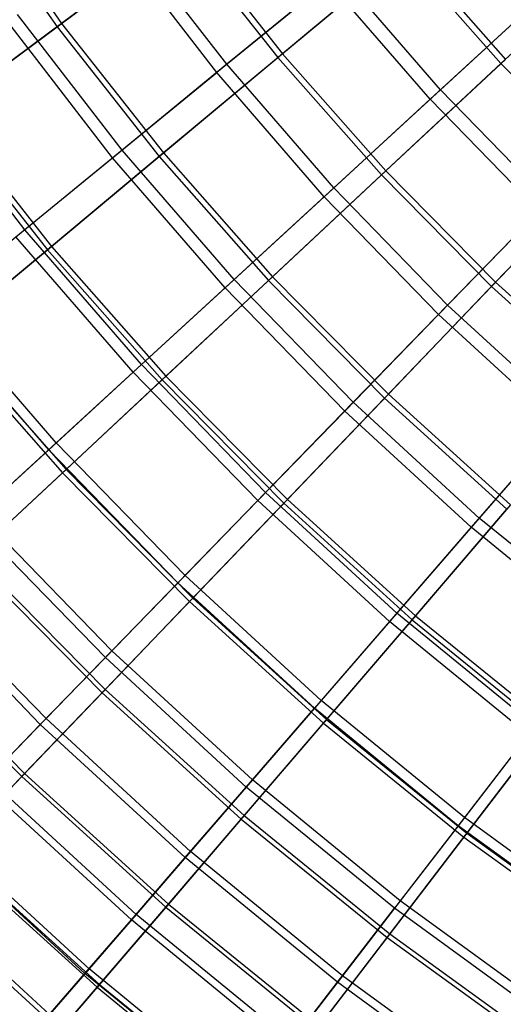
# Model space of a CAD drawing. Extents: x 0.1 to 12.1, y -6 to 6.
# Tile 10 of 256: x 2.457 to 3.177, y -4.092 to -2.627. Entities that reach past the tile are written whole.
import ezdxf

# ---------------------------------------------------------------- set-up
doc = ezdxf.new("R2010")
doc.units = 0
doc.header["$LTSCALE"] = 2.54
doc.layers.get('0').update_dxf_attribs({"linetype": 'CONTINUOUS'})

# ---------------------------------------------------------------- blocks, each defined once
blk = doc.blocks.new('DROPS_COLOR_B-11195_STL')
at = {"color": 0}
for p, q in [((2.7656, -2.6938, 3.9205), (2.6172, -2.5014, 3.9205)), ((2.7656, -2.6938, 3.9205), (2.6172, -2.5014, 3.9205)), ((2.7505, -2.7061, 11.4426), (2.6014, -2.5128, 11.4426)), ((2.7505, -2.7061, 11.4426), (2.6014, -2.5128, 11.4426)), ((2.9324, -2.5574, 3.6756), (2.7656, -2.6938, 3.9205)), ((2.9324, -2.5574, 3.6756), (2.7656, -2.6938, 3.9205)), ((3.0835, -2.7318, 3.6756), (2.9324, -2.5574, 3.6756)), ((3.0835, -2.7318, 3.6756), (2.9324, -2.5574, 3.6756)), ((2.9163, -2.5706, 11.6886), (2.7505, -2.7061, 11.4426)), ((2.9163, -2.5706, 11.6886), (2.7505, -2.7061, 11.4426)), ((3.0682, -2.7458, 11.6886), (2.9163, -2.5706, 11.6886)), ((3.0682, -2.7458, 11.6886), (2.9163, -2.5706, 11.6886)), ((3.2519, -2.5772, 3.443), (3.0835, -2.7318, 3.6756)), ((3.2519, -2.5772, 3.443), (3.0835, -2.7318, 3.6756)), ((3.2358, -2.592, 11.9225), (3.0682, -2.7458, 11.6886)), ((3.2358, -2.592, 11.9225), (3.0682, -2.7458, 11.6886)), ((2.6095, -2.8214, 4.177), (2.4541, -2.6198, 4.177)), ((2.6095, -2.8214, 4.177), (2.4541, -2.6198, 4.177)), ((2.5955, -2.8329, 11.1851), (2.4394, -2.6305, 11.1851)), ((2.5955, -2.8329, 11.1851), (2.4394, -2.6305, 11.1851)), ((2.7656, -2.6938, 3.9205), (2.6095, -2.8214, 4.177)), ((2.7656, -2.6938, 3.9205), (2.6095, -2.8214, 4.177)), ((2.9248, -2.8775, 3.9205), (2.7656, -2.6938, 3.9205)), ((2.9248, -2.8775, 3.9205), (2.7656, -2.6938, 3.9205)), ((2.5955, -2.8329, 11.1851), (2.7505, -2.7061, 11.4426)), ((2.5955, -2.8329, 11.1851), (2.7505, -2.7061, 11.4426)), ((2.9104, -2.8907, 11.4426), (2.7505, -2.7061, 11.4426)), ((2.9104, -2.8907, 11.4426), (2.7505, -2.7061, 11.4426)), ((2.4647, -2.9399, 4.4442), (2.3027, -2.7298, 4.4442)), ((2.4647, -2.9399, 4.4442), (2.3027, -2.7298, 4.4442)), ((3.0835, -2.7318, 3.6756), (2.9248, -2.8775, 3.9205)), ((3.0835, -2.7318, 3.6756), (2.9248, -2.8775, 3.9205)), ((3.2443, -2.8973, 3.6756), (3.0835, -2.7318, 3.6756)), ((3.2443, -2.8973, 3.6756), (3.0835, -2.7318, 3.6756)), ((3.0682, -2.7458, 11.6886), (2.9104, -2.8907, 11.4426)), ((3.0682, -2.7458, 11.6886), (2.9104, -2.8907, 11.4426)), ((3.2299, -2.9122, 11.6886), (3.0682, -2.7458, 11.6886)), ((3.2299, -2.9122, 11.6886), (3.0682, -2.7458, 11.6886)), ((2.6095, -2.8214, 4.177), (2.4647, -2.9399, 4.4442)), ((2.6095, -2.8214, 4.177), (2.4647, -2.9399, 4.4442)), ((2.7762, -3.0138, 4.177), (2.6095, -2.8214, 4.177)), ((2.7762, -3.0138, 4.177), (2.6095, -2.8214, 4.177)), ((2.4517, -2.9505, 10.9169), (2.5955, -2.8329, 11.1851)), ((2.4517, -2.9505, 10.9169), (2.5955, -2.8329, 11.1851)), ((2.7629, -3.0261, 11.1851), (2.5955, -2.8329, 11.1851)), ((2.7629, -3.0261, 11.1851), (2.5955, -2.8329, 11.1851)), ((2.9248, -2.8775, 3.9205), (2.7762, -3.0138, 4.177)), ((2.9248, -2.8775, 3.9205), (2.7762, -3.0138, 4.177)), ((3.0941, -3.0518, 3.9205), (2.9248, -2.8775, 3.9205)), ((3.0941, -3.0518, 3.9205), (2.9248, -2.8775, 3.9205)), ((2.9104, -2.8907, 11.4426), (2.7629, -3.0261, 11.1851)), ((2.9104, -2.8907, 11.4426), (2.7629, -3.0261, 11.1851)), ((3.0806, -3.0657, 11.4426), (2.9104, -2.8907, 11.4426)), ((3.0806, -3.0657, 11.4426), (2.9104, -2.8907, 11.4426)), ((3.2443, -2.8973, 3.6756), (3.0941, -3.0518, 3.9205)), ((3.2443, -2.8973, 3.6756), (3.0941, -3.0518, 3.9205)), ((3.2299, -2.9122, 11.6886), (3.0806, -3.0657, 11.4426)), ((3.2299, -2.9122, 11.6886), (3.0806, -3.0657, 11.4426)), ((2.4647, -2.9399, 4.4442), (2.3315, -3.0488, 4.7214)), ((2.4647, -2.9399, 4.4442), (2.3315, -3.0488, 4.7214)), ((2.6384, -3.1403, 4.4442), (2.4647, -2.9399, 4.4442)), ((2.6384, -3.1403, 4.4442), (2.4647, -2.9399, 4.4442)), ((2.6261, -3.1516, 10.9169), (2.4517, -2.9505, 10.9169)), ((2.6261, -3.1516, 10.9169), (2.4517, -2.9505, 10.9169)), ((2.7762, -3.0138, 4.177), (2.6384, -3.1403, 4.4442)), ((2.7762, -3.0138, 4.177), (2.6384, -3.1403, 4.4442)), ((2.9537, -3.1964, 4.177), (2.7762, -3.0138, 4.177)), ((2.9537, -3.1964, 4.177), (2.7762, -3.0138, 4.177)), ((2.6261, -3.1516, 10.9169), (2.7629, -3.0261, 11.1851)), ((2.6261, -3.1516, 10.9169), (2.7629, -3.0261, 11.1851)), ((2.941, -3.2094, 11.1851), (2.7629, -3.0261, 11.1851)), ((2.941, -3.2094, 11.1851), (2.7629, -3.0261, 11.1851)), ((2.5004, -3.267, 10.6389), (2.3197, -3.0585, 10.6389)), ((2.5004, -3.267, 10.6389), (2.3197, -3.0585, 10.6389)), ((2.5117, -3.2566, 4.7214), (2.3315, -3.0488, 4.7214)), ((2.5117, -3.2566, 4.7214), (2.3315, -3.0488, 4.7214)), ((3.0941, -3.0518, 3.9205), (2.9537, -3.1964, 4.177)), ((3.0941, -3.0518, 3.9205), (2.9537, -3.1964, 4.177)), ((3.2732, -3.2161, 3.9205), (3.0941, -3.0518, 3.9205)), ((3.2732, -3.2161, 3.9205), (3.0941, -3.0518, 3.9205)), ((3.0806, -3.0657, 11.4426), (2.941, -3.2094, 11.1851)), ((3.0806, -3.0657, 11.4426), (2.941, -3.2094, 11.1851)), ((3.2605, -3.2308, 11.4426), (3.0806, -3.0657, 11.4426)), ((3.2605, -3.2308, 11.4426), (3.0806, -3.0657, 11.4426)), ((2.6384, -3.1403, 4.4442), (2.5117, -3.2566, 4.7214)), ((2.6384, -3.1403, 4.4442), (2.5117, -3.2566, 4.7214)), ((2.8233, -3.3305, 4.4442), (2.6384, -3.1403, 4.4442)), ((2.8233, -3.3305, 4.4442), (2.6384, -3.1403, 4.4442)), ((2.5004, -3.267, 10.6389), (2.6261, -3.1516, 10.9169)), ((2.5004, -3.267, 10.6389), (2.6261, -3.1516, 10.9169)), ((2.8116, -3.3425, 10.9169), (2.6261, -3.1516, 10.9169)), ((2.8116, -3.3425, 10.9169), (2.6261, -3.1516, 10.9169)), ((2.9537, -3.1964, 4.177), (2.8233, -3.3305, 4.4442)), ((2.9537, -3.1964, 4.177), (2.8233, -3.3305, 4.4442)), ((3.1412, -3.3685, 4.177), (2.9537, -3.1964, 4.177)), ((3.1412, -3.3685, 4.177), (2.9537, -3.1964, 4.177)), ((2.941, -3.2094, 11.1851), (2.8116, -3.3425, 10.9169)), ((2.941, -3.2094, 11.1851), (2.8116, -3.3425, 10.9169)), ((3.1293, -3.3822, 11.1851), (2.941, -3.2094, 11.1851)), ((3.1293, -3.3822, 11.1851), (2.941, -3.2094, 11.1851)), ((3.2732, -3.2161, 3.9205), (3.1412, -3.3685, 4.177)), ((3.2732, -3.2161, 3.9205), (3.1412, -3.3685, 4.177)), ((3.2605, -3.2308, 11.4426), (3.1293, -3.3822, 11.1851)), ((3.2605, -3.2308, 11.4426), (3.1293, -3.3822, 11.1851)), ((2.5117, -3.2566, 4.7214), (2.3964, -3.3624, 5.0076)), ((2.5117, -3.2566, 4.7214), (2.3964, -3.3624, 5.0076)), ((2.7034, -3.4539, 4.7214), (2.5117, -3.2566, 4.7214)), ((2.7034, -3.4539, 4.7214), (2.5117, -3.2566, 4.7214)), ((2.3862, -3.3718, 10.3518), (2.5004, -3.267, 10.6389)), ((2.3862, -3.3718, 10.3518), (2.5004, -3.267, 10.6389)), ((2.6927, -3.4649, 10.6389), (2.5004, -3.267, 10.6389)), ((2.6927, -3.4649, 10.6389), (2.5004, -3.267, 10.6389)), ((2.8233, -3.3305, 4.4442), (2.7034, -3.4539, 4.7214)), ((2.8233, -3.3305, 4.4442), (2.7034, -3.4539, 4.7214)), ((3.0187, -3.5099, 4.4442), (2.8233, -3.3305, 4.4442)), ((3.0187, -3.5099, 4.4442), (2.8233, -3.3305, 4.4442)), ((2.6927, -3.4649, 10.6389), (2.8116, -3.3425, 10.9169)), ((2.6927, -3.4649, 10.6389), (2.8116, -3.3425, 10.9169)), ((3.0077, -3.5225, 10.9169), (2.8116, -3.3425, 10.9169)), ((3.0077, -3.5225, 10.9169), (2.8116, -3.3425, 10.9169)), ((2.5943, -3.5661, 5.0076), (2.3964, -3.3624, 5.0076)), ((2.5943, -3.5661, 5.0076), (2.3964, -3.3624, 5.0076)), ((2.5847, -3.576, 10.3518), (2.3862, -3.3718, 10.3518)), ((2.5847, -3.576, 10.3518), (2.3862, -3.3718, 10.3518)), ((3.1293, -3.3822, 11.1851), (3.0077, -3.5225, 10.9169)), ((3.1293, -3.3822, 11.1851), (3.0077, -3.5225, 10.9169)), ((3.1412, -3.3685, 4.177), (3.0187, -3.5099, 4.4442)), ((3.1412, -3.3685, 4.177), (3.0187, -3.5099, 4.4442)), ((3.3272, -3.544, 11.1851), (3.1293, -3.3822, 11.1851)), ((3.3272, -3.544, 11.1851), (3.1293, -3.3822, 11.1851)), ((3.3383, -3.5296, 4.177), (3.1412, -3.3685, 4.177)), ((3.3383, -3.5296, 4.177), (3.1412, -3.3685, 4.177)), ((2.7034, -3.4539, 4.7214), (2.5943, -3.5661, 5.0076)), ((2.7034, -3.4539, 4.7214), (2.5943, -3.5661, 5.0076)), ((2.906, -3.6399, 4.7214), (2.7034, -3.4539, 4.7214)), ((2.906, -3.6399, 4.7214), (2.7034, -3.4539, 4.7214)), ((2.4879, -3.6756, 10.0567), (2.2839, -3.4657, 10.0567)), ((2.4879, -3.6756, 10.0567), (2.2839, -3.4657, 10.0567)), ((2.4965, -3.6668, 5.3021), (2.2929, -3.4574, 5.3021)), ((2.4965, -3.6668, 5.3021), (2.2929, -3.4574, 5.3021)), ((2.5847, -3.576, 10.3518), (2.6927, -3.4649, 10.6389)), ((2.5847, -3.576, 10.3518), (2.6927, -3.4649, 10.6389)), ((2.896, -3.6515, 10.6389), (2.6927, -3.4649, 10.6389)), ((2.896, -3.6515, 10.6389), (2.6927, -3.4649, 10.6389)), ((3.0187, -3.5099, 4.4442), (2.906, -3.6399, 4.7214)), ((3.0187, -3.5099, 4.4442), (2.906, -3.6399, 4.7214)), ((3.224, -3.6778, 4.4442), (3.0187, -3.5099, 4.4442)), ((3.224, -3.6778, 4.4442), (3.0187, -3.5099, 4.4442)), ((3.0077, -3.5225, 10.9169), (2.896, -3.6515, 10.6389)), ((3.0077, -3.5225, 10.9169), (2.896, -3.6515, 10.6389)), ((3.2138, -3.691, 10.9169), (3.0077, -3.5225, 10.9169)), ((3.2138, -3.691, 10.9169), (3.0077, -3.5225, 10.9169)), ((2.5943, -3.5661, 5.0076), (2.4965, -3.6668, 5.3021)), ((2.5943, -3.5661, 5.0076), (2.4965, -3.6668, 5.3021)), ((2.8035, -3.7581, 5.0076), (2.5943, -3.5661, 5.0076)), ((2.8035, -3.7581, 5.0076), (2.5943, -3.5661, 5.0076)), ((2.4879, -3.6756, 10.0567), (2.5847, -3.576, 10.3518)), ((2.4879, -3.6756, 10.0567), (2.5847, -3.576, 10.3518)), ((2.7945, -3.7686, 10.3518), (2.5847, -3.576, 10.3518)), ((2.7945, -3.7686, 10.3518), (2.5847, -3.576, 10.3518)), ((2.906, -3.6399, 4.7214), (2.8035, -3.7581, 5.0076)), ((2.906, -3.6399, 4.7214), (2.8035, -3.7581, 5.0076)), ((3.119, -3.814, 4.7214), (2.906, -3.6399, 4.7214)), ((3.119, -3.814, 4.7214), (2.906, -3.6399, 4.7214)), ((2.7945, -3.7686, 10.3518), (2.896, -3.6515, 10.6389)), ((2.7945, -3.7686, 10.3518), (2.896, -3.6515, 10.6389)), ((3.1096, -3.8261, 10.6389), (2.896, -3.6515, 10.6389)), ((3.1096, -3.8261, 10.6389), (2.896, -3.6515, 10.6389)), ((2.4965, -3.6668, 5.3021), (2.4101, -3.7557, 5.6038)), ((2.4965, -3.6668, 5.3021), (2.4101, -3.7557, 5.6038)), ((2.7116, -3.8643, 5.3021), (2.4965, -3.6668, 5.3021)), ((2.7116, -3.8643, 5.3021), (2.4965, -3.6668, 5.3021)), ((2.4026, -3.7634, 9.7543), (2.4879, -3.6756, 10.0567)), ((2.4026, -3.7634, 9.7543), (2.4879, -3.6756, 10.0567)), ((2.7035, -3.8736, 10.0567), (2.4879, -3.6756, 10.0567)), ((2.7035, -3.8736, 10.0567), (2.4879, -3.6756, 10.0567)), ((3.224, -3.6778, 4.4442), (3.119, -3.814, 4.7214)), ((3.224, -3.6778, 4.4442), (3.119, -3.814, 4.7214)), ((3.2138, -3.691, 10.9169), (3.1096, -3.8261, 10.6389)), ((3.2138, -3.691, 10.9169), (3.1096, -3.8261, 10.6389)), ((2.6305, -3.9579, 5.6038), (2.4101, -3.7557, 5.6038)), ((2.6305, -3.9579, 5.6038), (2.4101, -3.7557, 5.6038)), ((2.8035, -3.7581, 5.0076), (2.7116, -3.8643, 5.3021)), ((2.8035, -3.7581, 5.0076), (2.7116, -3.8643, 5.3021)), ((3.0234, -3.9379, 5.0076), (2.8035, -3.7581, 5.0076)), ((3.0234, -3.9379, 5.0076), (2.8035, -3.7581, 5.0076)), ((2.6234, -3.966, 9.7543), (2.4026, -3.7634, 9.7543)), ((2.6234, -3.966, 9.7543), (2.4026, -3.7634, 9.7543)), ((2.7035, -3.8736, 10.0567), (2.7945, -3.7686, 10.3518)), ((2.7035, -3.8736, 10.0567), (2.7945, -3.7686, 10.3518)), ((3.015, -3.9489, 10.3518), (2.7945, -3.7686, 10.3518)), ((3.015, -3.9489, 10.3518), (2.7945, -3.7686, 10.3518)), ((3.119, -3.814, 4.7214), (3.0234, -3.9379, 5.0076)), ((3.119, -3.814, 4.7214), (3.0234, -3.9379, 5.0076)), ((3.3415, -3.9757, 4.7214), (3.119, -3.814, 4.7214)), ((3.3415, -3.9757, 4.7214), (3.119, -3.814, 4.7214)), ((2.5604, -4.0388, 5.9119), (2.3355, -3.8324, 5.9119)), ((2.5604, -4.0388, 5.9119), (2.3355, -3.8324, 5.9119)), ((3.1096, -3.8261, 10.6389), (3.015, -3.9489, 10.3518)), ((3.1096, -3.8261, 10.6389), (3.015, -3.9489, 10.3518)), ((3.3328, -3.9883, 10.6389), (3.1096, -3.8261, 10.6389)), ((3.3328, -3.9883, 10.6389), (3.1096, -3.8261, 10.6389)), ((2.5544, -4.0457, 9.4456), (2.3291, -3.839, 9.4456)), ((2.5544, -4.0457, 9.4456), (2.3291, -3.839, 9.4456)), ((2.7116, -3.8643, 5.3021), (2.6305, -3.9579, 5.6038)), ((2.7116, -3.8643, 5.3021), (2.6305, -3.9579, 5.6038)), ((2.9377, -4.0491, 5.3021), (2.7116, -3.8643, 5.3021)), ((2.9377, -4.0491, 5.3021), (2.7116, -3.8643, 5.3021)), ((2.6234, -3.966, 9.7543), (2.7035, -3.8736, 10.0567)), ((2.6234, -3.966, 9.7543), (2.7035, -3.8736, 10.0567)), ((2.9302, -4.0588, 10.0567), (2.7035, -3.8736, 10.0567)), ((2.9302, -4.0588, 10.0567), (2.7035, -3.8736, 10.0567)), ((2.4966, -4.1124, 9.1315), (2.2676, -3.9023, 9.1315)), ((2.4966, -4.1124, 9.1315), (2.2676, -3.9023, 9.1315)), ((2.5015, -4.1067, 6.2255), (2.2729, -3.8969, 6.2255)), ((2.5015, -4.1067, 6.2255), (2.2729, -3.8969, 6.2255)), ((3.0234, -3.9379, 5.0076), (2.9377, -4.0491, 5.3021)), ((3.0234, -3.9379, 5.0076), (2.9377, -4.0491, 5.3021)), ((3.2532, -4.1049, 5.0076), (3.0234, -3.9379, 5.0076)), ((3.2532, -4.1049, 5.0076), (3.0234, -3.9379, 5.0076)), ((2.9302, -4.0588, 10.0567), (3.015, -3.9489, 10.3518)), ((2.9302, -4.0588, 10.0567), (3.015, -3.9489, 10.3518)), ((3.2454, -4.1163, 10.3518), (3.015, -3.9489, 10.3518)), ((3.2454, -4.1163, 10.3518), (3.015, -3.9489, 10.3518)), ((2.5544, -4.0457, 9.4456), (2.6234, -3.966, 9.7543)), ((2.5544, -4.0457, 9.4456), (2.6234, -3.966, 9.7543)), ((2.6305, -3.9579, 5.6038), (2.5604, -4.0388, 5.9119)), ((2.6305, -3.9579, 5.6038), (2.5604, -4.0388, 5.9119)), ((2.8554, -4.1557, 9.7543), (2.6234, -3.966, 9.7543)), ((2.8554, -4.1557, 9.7543), (2.6234, -3.966, 9.7543)), ((2.862, -4.1472, 5.6038), (2.6305, -3.9579, 5.6038)), ((2.862, -4.1472, 5.6038), (2.6305, -3.9579, 5.6038)), ((2.5604, -4.0388, 5.9119), (2.5015, -4.1067, 6.2255)), ((2.5604, -4.0388, 5.9119), (2.5015, -4.1067, 6.2255)), ((2.7966, -4.232, 5.9119), (2.5604, -4.0388, 5.9119)), ((2.7966, -4.232, 5.9119), (2.5604, -4.0388, 5.9119)), ((2.4966, -4.1124, 9.1315), (2.5544, -4.0457, 9.4456)), ((2.4966, -4.1124, 9.1315), (2.5544, -4.0457, 9.4456)), ((2.791, -4.2393, 9.4456), (2.5544, -4.0457, 9.4456)), ((2.791, -4.2393, 9.4456), (2.5544, -4.0457, 9.4456)), ((2.9377, -4.0491, 5.3021), (2.862, -4.1472, 5.6038)), ((2.9377, -4.0491, 5.3021), (2.862, -4.1472, 5.6038)), ((3.1739, -4.2208, 5.3021), (2.9377, -4.0491, 5.3021)), ((3.1739, -4.2208, 5.3021), (2.9377, -4.0491, 5.3021)), ((2.8554, -4.1557, 9.7543), (2.9302, -4.0588, 10.0567)), ((2.8554, -4.1557, 9.7543), (2.9302, -4.0588, 10.0567)), ((3.167, -4.2309, 10.0567), (2.9302, -4.0588, 10.0567)), ((3.167, -4.2309, 10.0567), (2.9302, -4.0588, 10.0567))]:
    blk.add_line(p, q, dxfattribs=at)
blk = doc.blocks.new('GROUP_1')
at = {"color": 0}
for p, q in [((2.3117, 3.5606, 10.057), (2.4528, 3.3594, 10.057)), ((2.3117, 3.5606, 10.057), (2.4528, 3.3594, 10.057)), ((2.3187, 3.5652, 1.9339), (2.4596, 3.3644, 1.9339)), ((2.3187, 3.5652, 1.9339), (2.4596, 3.3644, 1.9339)), ((2.6446, 3.502, 1.6972), (2.4596, 3.3644, 1.9339)), ((2.6446, 3.502, 1.6972), (2.4596, 3.3644, 1.9339)), ((2.6446, 3.502, 1.6972), (2.7884, 3.3193, 1.6972)), ((2.6446, 3.502, 1.6972), (2.7884, 3.3193, 1.6972)), ((2.4528, 3.3594, 10.057), (2.6374, 3.4967, 10.2942)), ((2.4528, 3.3594, 10.057), (2.6374, 3.4967, 10.2942)), ((2.6374, 3.4967, 10.2942), (2.7816, 3.3137, 10.2942)), ((2.6374, 3.4967, 10.2942), (2.7816, 3.3137, 10.2942)), ((2.9752, 3.4751, 1.4735), (2.7884, 3.3193, 1.6972)), ((2.9752, 3.4751, 1.4735), (2.7884, 3.3193, 1.6972)), ((2.9752, 3.4751, 1.4735), (3.1201, 3.3109, 1.4735)), ((2.9752, 3.4751, 1.4735), (3.1201, 3.3109, 1.4735)), ((3.1132, 3.3045, 10.5184), (3.2995, 3.4783, 10.7288)), ((3.1132, 3.3045, 10.5184), (3.2995, 3.4783, 10.7288)), ((2.7816, 3.3137, 10.2942), (2.9681, 3.4691, 10.5184)), ((2.7816, 3.3137, 10.2942), (2.9681, 3.4691, 10.5184)), ((2.9681, 3.4691, 10.5184), (3.1132, 3.3045, 10.5184)), ((2.9681, 3.4691, 10.5184), (3.1132, 3.3045, 10.5184)), ((2.279, 3.2301, 9.8075), (2.4528, 3.3594, 10.057)), ((2.279, 3.2301, 9.8075), (2.4528, 3.3594, 10.057)), ((2.4596, 3.3644, 1.9339), (2.2853, 3.2348, 2.183)), ((2.4596, 3.3644, 1.9339), (2.2853, 3.2348, 2.183)), ((2.4528, 3.3594, 10.057), (2.6049, 3.1663, 10.057)), ((2.4528, 3.3594, 10.057), (2.6049, 3.1663, 10.057)), ((2.4596, 3.3644, 1.9339), (2.6114, 3.1717, 1.9339)), ((2.4596, 3.3644, 1.9339), (2.6114, 3.1717, 1.9339)), ((2.6049, 3.1663, 10.057), (2.7816, 3.3137, 10.2942)), ((2.6049, 3.1663, 10.057), (2.7816, 3.3137, 10.2942)), ((2.7884, 3.3193, 1.6972), (2.6114, 3.1717, 1.9339)), ((2.7884, 3.3193, 1.6972), (2.6114, 3.1717, 1.9339)), ((2.7816, 3.3137, 10.2942), (2.9357, 3.139, 10.2942)), ((2.7816, 3.3137, 10.2942), (2.9357, 3.139, 10.2942)), ((2.7884, 3.3193, 1.6972), (2.9422, 3.145, 1.6972)), ((2.7884, 3.3193, 1.6972), (2.9422, 3.145, 1.6972)), ((3.1201, 3.3109, 1.4735), (2.9422, 3.145, 1.6972)), ((3.1201, 3.3109, 1.4735), (2.9422, 3.145, 1.6972)), ((2.9357, 3.139, 10.2942), (3.1132, 3.3045, 10.5184)), ((2.9357, 3.139, 10.2942), (3.1132, 3.3045, 10.5184)), ((3.1132, 3.3045, 10.5184), (3.2674, 3.1483, 10.5184)), ((3.1132, 3.3045, 10.5184), (3.2674, 3.1483, 10.5184)), ((2.279, 3.2301, 9.8075), (2.4385, 3.0276, 9.8075)), ((2.279, 3.2301, 9.8075), (2.4385, 3.0276, 9.8075)), ((2.2853, 3.2348, 2.183), (2.4446, 3.0326, 2.183)), ((2.2853, 3.2348, 2.183), (2.4446, 3.0326, 2.183)), ((2.4385, 3.0276, 9.8075), (2.6049, 3.1663, 10.057)), ((2.4385, 3.0276, 9.8075), (2.6049, 3.1663, 10.057)), ((2.6114, 3.1717, 1.9339), (2.4446, 3.0326, 2.183)), ((2.6114, 3.1717, 1.9339), (2.4446, 3.0326, 2.183)), ((2.6049, 3.1663, 10.057), (2.7675, 2.982, 10.057)), ((2.6049, 3.1663, 10.057), (2.7675, 2.982, 10.057)), ((2.6114, 3.1717, 1.9339), (2.7736, 2.9877, 1.9339)), ((2.6114, 3.1717, 1.9339), (2.7736, 2.9877, 1.9339)), ((3.0993, 2.9731, 10.2942), (3.2674, 3.1483, 10.5184)), ((3.0993, 2.9731, 10.2942), (3.2674, 3.1483, 10.5184)), ((3.2738, 3.155, 1.4735), (3.1055, 2.9795, 1.6972)), ((3.2738, 3.155, 1.4735), (3.1055, 2.9795, 1.6972)), ((2.7675, 2.982, 10.057), (2.9357, 3.139, 10.2942)), ((2.7675, 2.982, 10.057), (2.9357, 3.139, 10.2942)), ((2.9422, 3.145, 1.6972), (2.7736, 2.9877, 1.9339)), ((2.9422, 3.145, 1.6972), (2.7736, 2.9877, 1.9339)), ((2.9357, 3.139, 10.2942), (3.0993, 2.9731, 10.2942)), ((2.9357, 3.139, 10.2942), (3.0993, 2.9731, 10.2942)), ((2.9422, 3.145, 1.6972), (3.1055, 2.9795, 1.6972)), ((2.9422, 3.145, 1.6972), (3.1055, 2.9795, 1.6972)), ((2.4446, 3.0326, 2.183), (2.2886, 2.9026, 2.4436)), ((2.4446, 3.0326, 2.183), (2.2886, 2.9026, 2.4436)), ((2.4446, 3.0326, 2.183), (2.6148, 2.8396, 2.183)), ((2.4446, 3.0326, 2.183), (2.6148, 2.8396, 2.183)), ((2.283, 2.8979, 9.5464), (2.4385, 3.0276, 9.8075)), ((2.283, 2.8979, 9.5464), (2.4385, 3.0276, 9.8075)), ((2.4385, 3.0276, 9.8075), (2.6091, 2.8343, 9.8075)), ((2.4385, 3.0276, 9.8075), (2.6091, 2.8343, 9.8075)), ((2.7736, 2.9877, 1.9339), (2.6148, 2.8396, 2.183)), ((2.7736, 2.9877, 1.9339), (2.6148, 2.8396, 2.183)), ((2.7736, 2.9877, 1.9339), (2.9459, 2.8131, 1.9339)), ((2.7736, 2.9877, 1.9339), (2.9459, 2.8131, 1.9339)), ((2.6091, 2.8343, 9.8075), (2.7675, 2.982, 10.057)), ((2.6091, 2.8343, 9.8075), (2.7675, 2.982, 10.057)), ((2.7675, 2.982, 10.057), (2.9401, 2.807, 10.057)), ((2.7675, 2.982, 10.057), (2.9401, 2.807, 10.057)), ((2.9401, 2.807, 10.057), (3.0993, 2.9731, 10.2942)), ((2.9401, 2.807, 10.057), (3.0993, 2.9731, 10.2942)), ((3.1055, 2.9795, 1.6972), (2.9459, 2.8131, 1.9339)), ((3.1055, 2.9795, 1.6972), (2.9459, 2.8131, 1.9339)), ((3.0993, 2.9731, 10.2942), (3.2719, 2.8165, 10.2942)), ((3.0993, 2.9731, 10.2942), (3.2719, 2.8165, 10.2942)), ((3.1055, 2.9795, 1.6972), (3.2776, 2.8233, 1.6972)), ((3.1055, 2.9795, 1.6972), (3.2776, 2.8233, 1.6972)), ((2.2886, 2.9026, 2.4436), (2.4663, 2.7011, 2.4436)), ((2.2886, 2.9026, 2.4436), (2.4663, 2.7011, 2.4436)), ((2.283, 2.8979, 9.5464), (2.461, 2.6961, 9.5464)), ((2.283, 2.8979, 9.5464), (2.461, 2.6961, 9.5464)), ((2.461, 2.6961, 9.5464), (2.6091, 2.8343, 9.8075)), ((2.461, 2.6961, 9.5464), (2.6091, 2.8343, 9.8075)), ((2.6148, 2.8396, 2.183), (2.4663, 2.7011, 2.4436)), ((2.6148, 2.8396, 2.183), (2.4663, 2.7011, 2.4436)), ((2.6091, 2.8343, 9.8075), (2.7901, 2.6507, 9.8075)), ((2.6091, 2.8343, 9.8075), (2.7901, 2.6507, 9.8075)), ((2.6148, 2.8396, 2.183), (2.7956, 2.6564, 2.183)), ((2.6148, 2.8396, 2.183), (2.7956, 2.6564, 2.183)), ((2.9459, 2.8131, 1.9339), (2.7956, 2.6564, 2.183)), ((2.9459, 2.8131, 1.9339), (2.7956, 2.6564, 2.183)), ((2.9459, 2.8131, 1.9339), (3.1276, 2.6483, 1.9339)), ((2.9459, 2.8131, 1.9339), (3.1276, 2.6483, 1.9339)), ((2.7901, 2.6507, 9.8075), (2.9401, 2.807, 10.057)), ((2.7901, 2.6507, 9.8075), (2.9401, 2.807, 10.057)), ((2.9401, 2.807, 10.057), (3.1221, 2.6419, 10.057)), ((2.9401, 2.807, 10.057), (3.1221, 2.6419, 10.057)), ((2.3236, 2.5679, 9.2746), (2.461, 2.6961, 9.5464)), ((2.3236, 2.5679, 9.2746), (2.461, 2.6961, 9.5464)), ((2.4663, 2.7011, 2.4436), (2.3285, 2.5725, 2.715)), ((2.4663, 2.7011, 2.4436), (2.3285, 2.5725, 2.715)), ((2.461, 2.6961, 9.5464), (2.6499, 2.5045, 9.5464)), ((2.461, 2.6961, 9.5464), (2.6499, 2.5045, 9.5464)), ((2.4663, 2.7011, 2.4436), (2.655, 2.5098, 2.4436)), ((2.4663, 2.7011, 2.4436), (2.655, 2.5098, 2.4436)), ((2.6499, 2.5045, 9.5464), (2.7901, 2.6507, 9.8075)), ((2.6499, 2.5045, 9.5464), (2.7901, 2.6507, 9.8075)), ((2.7956, 2.6564, 2.183), (2.655, 2.5098, 2.4436)), ((2.7956, 2.6564, 2.183), (2.655, 2.5098, 2.4436)), ((2.7901, 2.6507, 9.8075), (2.9811, 2.4775, 9.8075)), ((2.7901, 2.6507, 9.8075), (2.9811, 2.4775, 9.8075)), ((2.7956, 2.6564, 2.183), (2.9862, 2.4834, 2.183)), ((2.7956, 2.6564, 2.183), (2.9862, 2.4834, 2.183)), ((2.9811, 2.4775, 9.8075), (3.1221, 2.6419, 10.057)), ((2.9811, 2.4775, 9.8075), (3.1221, 2.6419, 10.057)), ((3.1276, 2.6483, 1.9339), (2.9862, 2.4834, 2.183)), ((3.1276, 2.6483, 1.9339), (2.9862, 2.4834, 2.183)), ((2.3236, 2.5679, 9.2746), (2.5198, 2.3689, 9.2746)), ((2.3236, 2.5679, 9.2746), (2.5198, 2.3689, 9.2746)), ((2.3285, 2.5725, 2.715), (2.5245, 2.3738, 2.715)), ((2.3285, 2.5725, 2.715), (2.5245, 2.3738, 2.715)), ((2.5198, 2.3689, 9.2746), (2.6499, 2.5045, 9.5464)), ((2.5198, 2.3689, 9.2746), (2.6499, 2.5045, 9.5464)), ((2.655, 2.5098, 2.4436), (2.5245, 2.3738, 2.715)), ((2.655, 2.5098, 2.4436), (2.5245, 2.3738, 2.715)), ((2.6499, 2.5045, 9.5464), (2.8492, 2.3237, 9.5464)), ((2.6499, 2.5045, 9.5464), (2.8492, 2.3237, 9.5464)), ((2.655, 2.5098, 2.4436), (2.8539, 2.3293, 2.4436)), ((2.655, 2.5098, 2.4436), (2.8539, 2.3293, 2.4436)), ((2.8492, 2.3237, 9.5464), (2.9811, 2.4775, 9.8075)), ((2.8492, 2.3237, 9.5464), (2.9811, 2.4775, 9.8075)), ((2.9862, 2.4834, 2.183), (2.8539, 2.3293, 2.4436)), ((2.9862, 2.4834, 2.183), (2.8539, 2.3293, 2.4436)), ((2.9811, 2.4775, 9.8075), (3.1813, 2.3151, 9.8075)), ((2.9811, 2.4775, 9.8075), (3.1813, 2.3151, 9.8075)), ((2.9862, 2.4834, 2.183), (3.1861, 2.3214, 2.183)), ((2.9862, 2.4834, 2.183), (3.1861, 2.3214, 2.183)), ((2.1973, 2.4502, 8.9929), (2.4003, 2.2443, 8.9929)), ((2.1973, 2.4502, 8.9929), (2.4003, 2.2443, 8.9929)), ((2.2018, 2.4544, 2.9964), (2.4046, 2.2488, 2.9964)), ((2.2018, 2.4544, 2.9964), (2.4046, 2.2488, 2.9964)), ((2.5245, 2.3738, 2.715), (2.4046, 2.2488, 2.9964)), ((2.5245, 2.3738, 2.715), (2.4046, 2.2488, 2.9964)), ((2.5245, 2.3738, 2.715), (2.7313, 2.1862, 2.715)), ((2.5245, 2.3738, 2.715), (2.7313, 2.1862, 2.715)), ((2.4003, 2.2443, 8.9929), (2.5198, 2.3689, 9.2746)), ((2.4003, 2.2443, 8.9929), (2.5198, 2.3689, 9.2746)), ((2.5198, 2.3689, 9.2746), (2.7269, 2.1811, 9.2746)), ((2.5198, 2.3689, 9.2746), (2.7269, 2.1811, 9.2746)), ((2.8539, 2.3293, 2.4436), (2.7313, 2.1862, 2.715)), ((2.8539, 2.3293, 2.4436), (2.7313, 2.1862, 2.715)), ((2.8539, 2.3293, 2.4436), (3.0627, 2.1601, 2.4436)), ((2.8539, 2.3293, 2.4436), (3.0627, 2.1601, 2.4436)), ((2.7269, 2.1811, 9.2746), (2.8492, 2.3237, 9.5464)), ((2.7269, 2.1811, 9.2746), (2.8492, 2.3237, 9.5464)), ((2.8492, 2.3237, 9.5464), (3.0582, 2.1543, 9.5464)), ((2.8492, 2.3237, 9.5464), (3.0582, 2.1543, 9.5464)), ((3.0582, 2.1543, 9.5464), (3.1813, 2.3151, 9.8075)), ((3.0582, 2.1543, 9.5464), (3.1813, 2.3151, 9.8075)), ((3.1861, 2.3214, 2.183), (3.0627, 2.1601, 2.4436)), ((3.1861, 2.3214, 2.183), (3.0627, 2.1601, 2.4436)), ((2.2917, 2.1311, 8.702), (2.4003, 2.2443, 8.9929)), ((2.2917, 2.1311, 8.702), (2.4003, 2.2443, 8.9929)), ((2.4046, 2.2488, 2.9964), (2.2956, 2.1351, 3.2869)), ((2.4046, 2.2488, 2.9964), (2.2956, 2.1351, 3.2869)), ((2.4003, 2.2443, 8.9929), (2.6145, 2.05, 8.9929)), ((2.4003, 2.2443, 8.9929), (2.6145, 2.05, 8.9929)), ((2.4046, 2.2488, 2.9964), (2.6185, 2.0547, 2.9964)), ((2.4046, 2.2488, 2.9964), (2.6185, 2.0547, 2.9964)), ((2.7313, 2.1862, 2.715), (2.6185, 2.0547, 2.9964)), ((2.7313, 2.1862, 2.715), (2.6185, 2.0547, 2.9964)), ((2.7313, 2.1862, 2.715), (2.9481, 2.0105, 2.715)), ((2.7313, 2.1862, 2.715), (2.9481, 2.0105, 2.715)), ((2.6145, 2.05, 8.9929), (2.7269, 2.1811, 9.2746)), ((2.6145, 2.05, 8.9929), (2.7269, 2.1811, 9.2746)), ((2.7269, 2.1811, 9.2746), (2.944, 2.0051, 9.2746)), ((2.7269, 2.1811, 9.2746), (2.944, 2.0051, 9.2746)), ((2.944, 2.0051, 9.2746), (3.0582, 2.1543, 9.5464)), ((2.944, 2.0051, 9.2746), (3.0582, 2.1543, 9.5464)), ((3.0627, 2.1601, 2.4436), (2.9481, 2.0105, 2.715)), ((3.0627, 2.1601, 2.4436), (2.9481, 2.0105, 2.715)), ((3.0582, 2.1543, 9.5464), (3.2763, 1.9967, 9.5464)), ((3.0582, 2.1543, 9.5464), (3.2763, 1.9967, 9.5464)), ((3.0627, 2.1601, 2.4436), (3.2805, 2.0028, 2.4436)), ((3.0627, 2.1601, 2.4436), (3.2805, 2.0028, 2.4436)), ((2.2917, 2.1311, 8.702), (2.5123, 1.931, 8.702)), ((2.2917, 2.1311, 8.702), (2.5123, 1.931, 8.702)), ((2.2956, 2.1351, 3.2869), (2.516, 1.9352, 3.2869)), ((2.2956, 2.1351, 3.2869), (2.516, 1.9352, 3.2869)), ((2.5123, 1.931, 8.702), (2.6145, 2.05, 8.9929)), ((2.5123, 1.931, 8.702), (2.6145, 2.05, 8.9929)), ((2.6185, 2.0547, 2.9964), (2.516, 1.9352, 3.2869)), ((2.6185, 2.0547, 2.9964), (2.516, 1.9352, 3.2869)), ((2.6145, 2.05, 8.9929), (2.8391, 1.868, 8.9929)), ((2.6145, 2.05, 8.9929), (2.8391, 1.868, 8.9929)), ((2.6185, 2.0547, 2.9964), (2.8428, 1.8729, 2.9964)), ((2.6185, 2.0547, 2.9964), (2.8428, 1.8729, 2.9964)), ((2.9481, 2.0105, 2.715), (2.8428, 1.8729, 2.9964)), ((2.9481, 2.0105, 2.715), (2.8428, 1.8729, 2.9964)), ((2.9481, 2.0105, 2.715), (3.1744, 1.847, 2.715)), ((2.9481, 2.0105, 2.715), (3.1744, 1.847, 2.715)), ((2.8391, 1.868, 8.9929), (2.944, 2.0051, 9.2746)), ((2.8391, 1.868, 8.9929), (2.944, 2.0051, 9.2746)), ((2.944, 2.0051, 9.2746), (3.1706, 1.8414, 9.2746)), ((2.944, 2.0051, 9.2746), (3.1706, 1.8414, 9.2746)), ((2.516, 1.9352, 3.2869), (2.424, 1.828, 3.5857)), ((2.516, 1.9352, 3.2869), (2.424, 1.828, 3.5857)), ((2.516, 1.9352, 3.2869), (2.7471, 1.7479, 3.2869)), ((2.516, 1.9352, 3.2869), (2.7471, 1.7479, 3.2869)), ((2.4208, 1.8242, 8.403), (2.5123, 1.931, 8.702)), ((2.4208, 1.8242, 8.403), (2.5123, 1.931, 8.702)), ((2.5123, 1.931, 8.702), (2.7437, 1.7434, 8.702)), ((2.5123, 1.931, 8.702), (2.7437, 1.7434, 8.702))]:
    blk.add_line(p, q, dxfattribs=at)
blk.add_blockref('DROPS_COLOR_B-11195_STL', (-0.06, 5.9973, -1.7), dxfattribs=at)

msp = doc.modelspace()

# ---------------------------------------------------------------- block references
at = {"color": 0}
msp.add_blockref('GROUP_1', (0.06, -5.9973, 1.7), dxfattribs=at)

doc.saveas('drawing.dxf')
